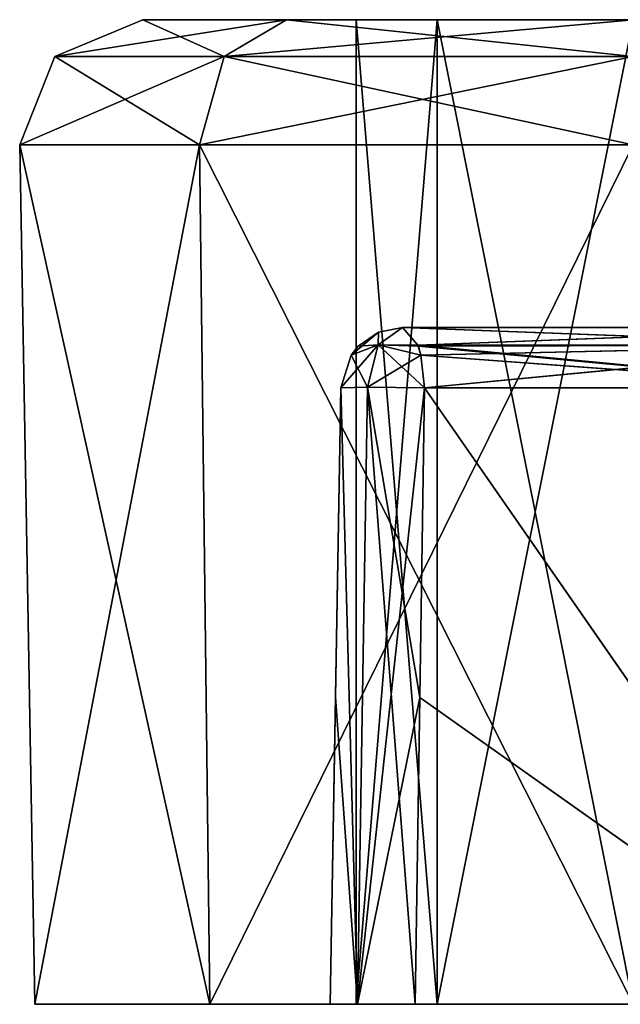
# Model space of a CAD drawing. Header units: millimetres. Extents: x -52 to 107, y -6 to 112.
# Tile 31 of 256: x -46 to -41, y 57 to 65. Entities that reach past the tile are written whole.
import ezdxf

# ---------------------------------------------------------------- set-up
doc = ezdxf.new("R2010")
doc.units = ezdxf.units.MM
doc.header["$LTSCALE"] = 65.185185
for name, color, linetype in [('1521', 7, 'CONTINUOUS'), ('1522', 7, 'CONTINUOUS'), ('1525', 7, 'CONTINUOUS'), ('1526', 7, 'CONTINUOUS'), ('1530', 7, 'CONTINUOUS'), ('1532', 7, 'CONTINUOUS'), ('1534', 7, 'CONTINUOUS'), ('1536', 7, 'CONTINUOUS'), ('1537', 7, 'CONTINUOUS'), ('1538', 7, 'CONTINUOUS'), ('1539', 7, 'CONTINUOUS'), ('1540', 7, 'CONTINUOUS'), ('1542', 7, 'CONTINUOUS'), ('1544', 7, 'CONTINUOUS'), ('1545', 7, 'CONTINUOUS'), ('1546', 7, 'CONTINUOUS'), ('1547', 7, 'CONTINUOUS'), ('1552', 7, 'CONTINUOUS'), ('1553', 7, 'CONTINUOUS'), ('1554', 7, 'CONTINUOUS'), ('1555', 7, 'CONTINUOUS'), ('1556', 7, 'CONTINUOUS'), ('1557', 7, 'CONTINUOUS'), ('1558', 7, 'CONTINUOUS'), ('1559', 7, 'CONTINUOUS'), ('1560', 7, 'CONTINUOUS'), ('1586', 7, 'CONTINUOUS'), ('1587', 7, 'CONTINUOUS'), ('1588', 7, 'CONTINUOUS'), ('442', 7, 'CONTINUOUS')]:
    doc.layers.add(name, color=color, linetype=linetype)

msp = doc.modelspace()

# ---------------------------------------------------------------- linework, layer by layer
at = {"layer": '1521', "color": 7, "linetype": 'CONTINUOUS', "true_color": 0xe0f2ff}
for points in [[(-45.8605, 56.7509, -18.9999), (-44.4369, 56.751, -22.4367), (-43.2501, 56.7509, -18.9999), (-45.8605, 56.7509, -18.9999)], [(-45.8605, 56.7509, 19.0001), (-45.8605, 56.7509, -18.9999), (-43.2501, 56.7509, 19.0001), (-45.8605, 56.7509, 19.0001)], [(-43.4605, 56.7509, 14.2379), (-45.8605, 56.7509, -18.9999), (-43.4605, 56.7509, 4.7623), (-43.4605, 56.7509, 14.2379)], [(-45.8605, 56.7509, -18.9999), (-43.4605, 56.7509, 14.2379), (-43.2501, 56.7509, 19.0001), (-45.8605, 56.7509, -18.9999)], [(-43.4605, 56.7509, 4.7623), (-45.8605, 56.7509, -18.9999), (-43.2388, 56.7509, 4.3469), (-43.4605, 56.7509, 4.7623)], [(-43.2388, 56.7509, 4.3469), (-45.8605, 56.7509, -18.9999), (-42.7702, 56.7509, 4.3), (-43.2388, 56.7509, 4.3469)], [(-42.7702, 56.7509, 4.3), (-45.8605, 56.7509, -18.9999), (-43.2501, 56.7509, 0.0001), (-42.7702, 56.7509, 4.3)], [(-43.4605, 56.7509, -4.7621), (-45.8605, 56.7509, -18.9999), (-43.4605, 56.7509, -14.2377), (-43.4605, 56.7509, -4.7621)], [(-45.8605, 56.7509, -18.9999), (-43.4605, 56.7509, -4.7621), (-43.2501, 56.7509, 0.0001), (-45.8605, 56.7509, -18.9999)], [(-43.4605, 56.7509, -14.2377), (-45.8605, 56.7509, -18.9999), (-43.2388, 56.7509, -14.6531), (-43.4605, 56.7509, -14.2377)], [(-43.2388, 56.7509, -14.6531), (-45.8605, 56.7509, -18.9999), (-42.7702, 56.7509, -14.7), (-43.2388, 56.7509, -14.6531)], [(-42.7702, 56.7509, -14.7), (-45.8605, 56.7509, -18.9999), (-39.2176, 56.7509, -14.7051), (-42.7702, 56.7509, -14.7)], [(-39.2176, 56.7509, -14.7051), (-45.8605, 56.7509, -18.9999), (-42.5911, 56.7509, -17.409), (-39.2176, 56.7509, -14.7051)], [(-42.5911, 56.7509, -17.409), (-45.8605, 56.7509, -18.9999), (-43.2501, 56.7509, -18.9999), (-42.5911, 56.7509, -17.409)], [(-44.4369, 56.7509, 22.4369), (-45.8605, 56.7509, 19.0001), (-42.5911, 56.7509, 20.591), (-44.4369, 56.7509, 22.4369)], [(-42.5911, 56.7509, 20.591), (-45.8605, 56.7509, 19.0001), (-43.2501, 56.7509, 19.0001), (-42.5911, 56.7509, 20.591)], [(-41.0001, 56.751, -23.8603), (-31.207, 56.751, -21.4603), (-44.4369, 56.751, -22.4367), (-41.0001, 56.751, -23.8603)], [(-44.4369, 56.751, -22.4367), (-31.207, 56.751, -21.4603), (-36.2379, 56.751, -21.4603), (-44.4369, 56.751, -22.4367)], [(-44.4369, 56.751, -22.4367), (-36.2379, 56.751, -21.4603), (-41.0001, 56.751, -21.2499), (-44.4369, 56.751, -22.4367)], [(-43.2501, 56.7509, -18.9999), (-44.4369, 56.751, -22.4367), (-42.5911, 56.751, -20.5909), (-43.2501, 56.7509, -18.9999)], [(-42.5911, 56.751, -20.5909), (-44.4369, 56.751, -22.4367), (-41.0001, 56.751, -21.2499), (-42.5911, 56.751, -20.5909)], [(-41.0001, 56.7509, 23.8604), (-44.4369, 56.7509, 22.4369), (-32.7067, 56.7509, 23.8604), (-41.0001, 56.7509, 23.8604)], [(-32.7067, 56.7509, 23.8604), (-44.4369, 56.7509, 22.4369), (-36.2379, 56.7509, 21.4604), (-32.7067, 56.7509, 23.8604)], [(-36.2379, 56.7509, 21.4604), (-44.4369, 56.7509, 22.4369), (-41.0001, 56.7509, 21.2501), (-36.2379, 56.7509, 21.4604)], [(-41.0001, 56.7509, 21.2501), (-44.4369, 56.7509, 22.4369), (-42.5911, 56.7509, 20.591), (-41.0001, 56.7509, 21.2501)], [(-43.4605, 56.7509, 14.2379), (-43.2388, 56.7509, 14.6533), (-42.5911, 56.7509, 17.4091), (-43.4605, 56.7509, 14.2379)], [(-43.2501, 56.7509, 19.0001), (-43.4605, 56.7509, 14.2379), (-42.5911, 56.7509, 17.4091), (-43.2501, 56.7509, 19.0001)], [(-43.4605, 56.7509, -4.7621), (-43.2387, 56.7509, -4.3466), (-42.5911, 56.7509, -1.5909), (-43.4605, 56.7509, -4.7621)], [(-43.2501, 56.7509, 0.0001), (-43.4605, 56.7509, -4.7621), (-42.5911, 56.7509, -1.5909), (-43.2501, 56.7509, 0.0001)], [(-42.5911, 56.7509, 1.591), (-42.7702, 56.7509, 4.3), (-43.2501, 56.7509, 0.0001), (-42.5911, 56.7509, 1.591)], [(-43.2388, 56.7509, 14.6533), (-42.7702, 56.7509, 14.7002), (-41.0001, 56.7509, 16.7501), (-43.2388, 56.7509, 14.6533)], [(-42.5911, 56.7509, 17.4091), (-43.2388, 56.7509, 14.6533), (-41.0001, 56.7509, 16.7501), (-42.5911, 56.7509, 17.4091)], [(-43.2387, 56.7509, -4.3466), (-42.7702, 56.7509, -4.2998), (-41.0001, 56.7509, -2.2499), (-43.2387, 56.7509, -4.3466)], [(-42.5911, 56.7509, -1.5909), (-43.2387, 56.7509, -4.3466), (-41.0001, 56.7509, -2.2499), (-42.5911, 56.7509, -1.5909)], [(-42.7702, 56.7509, 14.7002), (-39.2176, 56.7509, 14.7053), (-41.0001, 56.7509, 16.7501), (-42.7702, 56.7509, 14.7002)], [(-39.2151, 56.7509, 4.2938), (-42.7702, 56.7509, 4.3), (-42.5911, 56.7509, 1.591), (-39.2151, 56.7509, 4.2938)], [(-42.7702, 56.7509, -4.2998), (-39.2151, 56.7509, -4.2937), (-41.0001, 56.7509, -2.2499), (-42.7702, 56.7509, -4.2998)], [(-41.0001, 56.7509, 2.2501), (-39.2151, 56.7509, 4.2938), (-42.5911, 56.7509, 1.591), (-41.0001, 56.7509, 2.2501)], [(-41.0001, 56.7509, -16.7499), (-39.2176, 56.7509, -14.7051), (-42.5911, 56.7509, -17.409), (-41.0001, 56.7509, -16.7499)]]:
    msp.add_3dface(points, dxfattribs=at)
at = {"layer": '1522', "color": 7, "linetype": 'CONTINUOUS', "true_color": 0xe0f2ff}
for points in [[(-45.8605, 56.7509, -18.9999), (-45.8605, 56.7509, 19.0001), (-45.9824, 63.7335, -18.9999), (-45.8605, 56.7509, -18.9999)], [(-45.9824, 63.7335, -18.9999), (-45.8605, 56.7509, 19.0001), (-45.9824, 63.7334, 19.0001), (-45.9824, 63.7335, -18.9999)]]:
    msp.add_3dface(points, dxfattribs=at)
at = {"layer": '1525', "color": 7, "linetype": 'CONTINUOUS', "true_color": 0xe0f2ff}
for points in [[(-45.8605, 56.7509, -18.9999), (-45.9824, 63.7335, -18.9999), (-44.5231, 63.7335, -22.5229), (-45.8605, 56.7509, -18.9999)], [(-44.4369, 56.751, -22.4367), (-45.8605, 56.7509, -18.9999), (-44.5231, 63.7335, -22.5229), (-44.4369, 56.751, -22.4367)], [(-41.0001, 63.7335, -23.9821), (-44.4369, 56.751, -22.4367), (-44.5231, 63.7335, -22.5229), (-41.0001, 63.7335, -23.9821)], [(-41.0001, 56.751, -23.8603), (-44.4369, 56.751, -22.4367), (-41.0001, 63.7335, -23.9821), (-41.0001, 56.751, -23.8603)]]:
    msp.add_3dface(points, dxfattribs=at)
at = {"layer": '1526', "color": 7, "linetype": 'CONTINUOUS', "true_color": 0xe0f2ff}
for points in [[(-45.8605, 56.7509, 19.0001), (-44.4369, 56.7509, 22.4369), (-45.9824, 63.7334, 19.0001), (-45.8605, 56.7509, 19.0001)], [(-45.9824, 63.7334, 19.0001), (-44.4369, 56.7509, 22.4369), (-44.5231, 63.7334, 22.5231), (-45.9824, 63.7334, 19.0001)], [(-44.4369, 56.7509, 22.4369), (-41.0001, 56.7509, 23.8604), (-44.5231, 63.7334, 22.5231), (-44.4369, 56.7509, 22.4369)], [(-41.0001, 56.7509, 23.8604), (-41.0001, 63.7334, 23.9823), (-44.5231, 63.7334, 22.5231), (-41.0001, 56.7509, 23.8604)]]:
    msp.add_3dface(points, dxfattribs=at)
at = {"layer": '1530', "color": 7, "linetype": 'CONTINUOUS', "true_color": 0xe0f2ff}
for points in [[(-42.5911, 64.7509, -1.5909), (-43.2501, 64.7509, 0.0001), (-42.5911, 56.7509, -1.5909), (-42.5911, 64.7509, -1.5909)], [(-43.2501, 64.7509, 0.0001), (-42.5911, 64.7509, 1.5911), (-43.2501, 56.7509, 0.0001), (-43.2501, 64.7509, 0.0001)], [(-43.2501, 64.7509, 0.0001), (-43.2501, 56.7509, 0.0001), (-42.5911, 56.7509, -1.5909), (-43.2501, 64.7509, 0.0001)], [(-42.5911, 64.7509, 1.5911), (-42.5911, 56.7509, 1.591), (-43.2501, 56.7509, 0.0001), (-42.5911, 64.7509, 1.5911)], [(-42.5911, 64.7509, 1.5911), (-41.0001, 64.7509, 2.2501), (-42.5911, 56.7509, 1.591), (-42.5911, 64.7509, 1.5911)], [(-41.0001, 64.7509, 2.2501), (-41.0001, 56.7509, 2.2501), (-42.5911, 56.7509, 1.591), (-41.0001, 64.7509, 2.2501)], [(-41.0001, 64.7509, -2.2499), (-42.5911, 64.7509, -1.5909), (-41.0001, 56.7509, -2.2499), (-41.0001, 64.7509, -2.2499)], [(-42.5911, 64.7509, -1.5909), (-42.5911, 56.7509, -1.5909), (-41.0001, 56.7509, -2.2499), (-42.5911, 64.7509, -1.5909)]]:
    msp.add_3dface(points, dxfattribs=at)
at = {"layer": '1532', "color": 7, "linetype": 'CONTINUOUS', "true_color": 0xe0f2ff}
for points in [[(-42.5911, 64.7509, 17.4091), (-43.2501, 64.7509, 19.0001), (-42.5911, 56.7509, 17.4091), (-42.5911, 64.7509, 17.4091)], [(-43.2501, 64.7509, 19.0001), (-42.5911, 64.7509, 20.5911), (-43.2501, 56.7509, 19.0001), (-43.2501, 64.7509, 19.0001)], [(-43.2501, 64.7509, 19.0001), (-43.2501, 56.7509, 19.0001), (-42.5911, 56.7509, 17.4091), (-43.2501, 64.7509, 19.0001)], [(-42.5911, 64.7509, 20.5911), (-42.5911, 56.7509, 20.591), (-43.2501, 56.7509, 19.0001), (-42.5911, 64.7509, 20.5911)], [(-42.5911, 64.7509, 20.5911), (-41.0001, 64.7509, 21.2501), (-42.5911, 56.7509, 20.591), (-42.5911, 64.7509, 20.5911)], [(-41.0001, 64.7509, 21.2501), (-41.0001, 56.7509, 21.2501), (-42.5911, 56.7509, 20.591), (-41.0001, 64.7509, 21.2501)], [(-41.0001, 64.7509, 16.7501), (-42.5911, 64.7509, 17.4091), (-41.0001, 56.7509, 16.7501), (-41.0001, 64.7509, 16.7501)], [(-42.5911, 64.7509, 17.4091), (-42.5911, 56.7509, 17.4091), (-41.0001, 56.7509, 16.7501), (-42.5911, 64.7509, 17.4091)]]:
    msp.add_3dface(points, dxfattribs=at)
at = {"layer": '1534', "color": 7, "linetype": 'CONTINUOUS', "true_color": 0xe0f2ff}
for points in [[(-42.5911, 64.751, -20.5909), (-43.2501, 64.7509, -18.9999), (-42.5911, 56.751, -20.5909), (-42.5911, 64.751, -20.5909)], [(-43.2501, 64.7509, -18.9999), (-42.5911, 64.7509, -17.4089), (-43.2501, 56.7509, -18.9999), (-43.2501, 64.7509, -18.9999)], [(-43.2501, 64.7509, -18.9999), (-43.2501, 56.7509, -18.9999), (-42.5911, 56.751, -20.5909), (-43.2501, 64.7509, -18.9999)], [(-42.5911, 64.7509, -17.4089), (-42.5911, 56.7509, -17.409), (-43.2501, 56.7509, -18.9999), (-42.5911, 64.7509, -17.4089)], [(-41.0001, 64.751, -21.2499), (-42.5911, 64.751, -20.5909), (-41.0001, 56.751, -21.2499), (-41.0001, 64.751, -21.2499)], [(-42.5911, 64.751, -20.5909), (-42.5911, 56.751, -20.5909), (-41.0001, 56.751, -21.2499), (-42.5911, 64.751, -20.5909)], [(-42.5911, 64.7509, -17.4089), (-41.0001, 64.7509, -16.7499), (-42.5911, 56.7509, -17.409), (-42.5911, 64.7509, -17.4089)], [(-41.0001, 64.7509, -16.7499), (-41.0001, 56.7509, -16.7499), (-42.5911, 56.7509, -17.409), (-41.0001, 64.7509, -16.7499)]]:
    msp.add_3dface(points, dxfattribs=at)
at = {"layer": '1536', "color": 7, "linetype": 'CONTINUOUS', "true_color": 0xe0f2ff}
for points in [[(-42.6943, 61.7596, 14.576), (-39.2176, 56.7509, 14.7053), (-42.7325, 59.2437, 14.638), (-42.6943, 61.7596, 14.576)], [(-39.1479, 61.7596, 14.6398), (-39.2176, 56.7509, 14.7053), (-42.6943, 61.7596, 14.576), (-39.1479, 61.7596, 14.6398)], [(-39.2176, 56.7509, 14.7053), (-42.7702, 56.7509, 14.7002), (-42.7325, 59.2437, 14.638), (-39.2176, 56.7509, 14.7053)]]:
    msp.add_3dface(points, dxfattribs=at)
at = {"layer": '1537', "color": 7, "linetype": 'CONTINUOUS', "true_color": 0xe0f2ff}
for points in [[(-43.3731, 61.7596, 14.1091), (-43.4605, 56.7509, 4.7623), (-43.4169, 59.2457, 4.8269), (-43.3731, 61.7596, 14.1091)], [(-43.4605, 56.7509, 4.7623), (-43.3731, 61.7596, 14.1091), (-43.4169, 59.2457, 14.1733), (-43.4605, 56.7509, 4.7623)], [(-43.3731, 61.7596, 4.8911), (-43.3731, 61.7596, 14.1091), (-43.4169, 59.2457, 4.8269), (-43.3731, 61.7596, 4.8911)], [(-43.4605, 56.7509, 14.2379), (-43.4605, 56.7509, 4.7623), (-43.4169, 59.2457, 14.1733), (-43.4605, 56.7509, 14.2379)]]:
    msp.add_3dface(points, dxfattribs=at)
at = {"layer": '1538', "color": 7, "linetype": 'CONTINUOUS', "true_color": 0xe0f2ff}
for points in [[(-39.2151, 56.7509, 4.2938), (-42.6943, 61.7596, 4.4242), (-42.7325, 59.2437, 4.3622), (-39.2151, 56.7509, 4.2938)], [(-42.6943, 61.7596, -4.424), (-39.2151, 56.7509, -4.2937), (-42.7325, 59.2437, -4.362), (-42.6943, 61.7596, -4.424)], [(-39.1166, 61.7597, -4.3468), (-39.2151, 56.7509, -4.2937), (-42.6943, 61.7596, -4.424), (-39.1166, 61.7597, -4.3468)], [(-42.6943, 61.7596, 4.4242), (-39.2151, 56.7509, 4.2938), (-39.1166, 61.7596, 4.347), (-42.6943, 61.7596, 4.4242)], [(-42.7702, 56.7509, 4.3), (-39.2151, 56.7509, 4.2938), (-42.7325, 59.2437, 4.3622), (-42.7702, 56.7509, 4.3)], [(-39.2151, 56.7509, -4.2937), (-42.7702, 56.7509, -4.2998), (-42.7325, 59.2437, -4.362), (-39.2151, 56.7509, -4.2937)]]:
    msp.add_3dface(points, dxfattribs=at)
at = {"layer": '1539', "color": 7, "linetype": 'CONTINUOUS', "true_color": 0xe0f2ff}
for points in [[(-43.3731, 61.7596, -4.8909), (-43.4605, 56.7509, -14.2377), (-43.4169, 59.2457, -14.1731), (-43.3731, 61.7596, -4.8909)], [(-43.4605, 56.7509, -14.2377), (-43.3731, 61.7596, -4.8909), (-43.4169, 59.2457, -4.8267), (-43.4605, 56.7509, -14.2377)], [(-43.3731, 61.7597, -14.1089), (-43.3731, 61.7596, -4.8909), (-43.4169, 59.2457, -14.1731), (-43.3731, 61.7597, -14.1089)], [(-43.4605, 56.7509, -4.7621), (-43.4605, 56.7509, -14.2377), (-43.4169, 59.2457, -4.8267), (-43.4605, 56.7509, -4.7621)]]:
    msp.add_3dface(points, dxfattribs=at)
at = {"layer": '1540', "color": 7, "linetype": 'CONTINUOUS', "true_color": 0xe0f2ff}
for points in [[(-39.2176, 56.7509, -14.7051), (-42.6943, 61.7597, -14.5758), (-42.7325, 59.2437, -14.6378), (-39.2176, 56.7509, -14.7051)], [(-42.6943, 61.7597, -14.5758), (-39.2176, 56.7509, -14.7051), (-39.1479, 61.7597, -14.6396), (-42.6943, 61.7597, -14.5758)], [(-42.7702, 56.7509, -14.7), (-39.2176, 56.7509, -14.7051), (-42.7325, 59.2437, -14.6378), (-42.7702, 56.7509, -14.7)]]:
    msp.add_3dface(points, dxfattribs=at)
at = {"layer": '1542', "color": 7, "linetype": 'CONTINUOUS', "true_color": 0xe0f2ff}
for points in [[(-38.9269, 62.2509, 4.8096), (-30.8031, 62.2509, 20.8645), (-42.8731, 62.2509, 4.8911), (-38.9269, 62.2509, 4.8096)], [(-42.8731, 62.2509, 4.8911), (-30.8031, 62.2509, 20.8645), (-37.2968, 62.2509, 15.2967), (-42.8731, 62.2509, 4.8911)], [(-42.8731, 62.2509, -14.1089), (-38.9574, 62.2509, -14.1773), (-36.1519, 62.2509, -1.981), (-42.8731, 62.2509, -14.1089)], [(-42.8731, 62.2509, -4.8909), (-42.8731, 62.2509, -14.1089), (-38.9269, 62.2509, -4.8094), (-42.8731, 62.2509, -4.8909)], [(-38.9269, 62.2509, -4.8094), (-42.8731, 62.2509, -14.1089), (-37.2616, 62.2509, -3.6678), (-38.9269, 62.2509, -4.8094)], [(-37.2616, 62.2509, -3.6678), (-42.8731, 62.2509, -14.1089), (-36.1519, 62.2509, -1.981), (-37.2616, 62.2509, -3.6678)], [(-42.8731, 62.2509, 14.1091), (-42.8731, 62.2509, 4.8911), (-38.9574, 62.2509, 14.1775), (-42.8731, 62.2509, 14.1091)], [(-38.9574, 62.2509, 14.1775), (-42.8731, 62.2509, 4.8911), (-37.2968, 62.2509, 15.2967), (-38.9574, 62.2509, 14.1775)]]:
    msp.add_3dface(points, dxfattribs=at)
at = {"layer": '1544', "color": 7, "linetype": 'CONTINUOUS', "true_color": 0xe0f2ff}
for points in [[(-43.2388, 56.7509, 14.6533), (-43.3731, 61.7596, 14.1091), (-43.1564, 61.7663, 14.5209), (-43.2388, 56.7509, 14.6533)], [(-42.6943, 61.7596, 14.576), (-43.2388, 56.7509, 14.6533), (-43.1564, 61.7663, 14.5209), (-42.6943, 61.7596, 14.576)], [(-43.3731, 61.7596, 14.1091), (-43.2388, 56.7509, 14.6533), (-43.4169, 59.2457, 14.1733), (-43.3731, 61.7596, 14.1091)], [(-43.2388, 56.7509, 14.6533), (-42.6943, 61.7596, 14.576), (-42.7325, 59.2437, 14.638), (-43.2388, 56.7509, 14.6533)], [(-43.2388, 56.7509, 14.6533), (-43.4605, 56.7509, 14.2379), (-43.4169, 59.2457, 14.1733), (-43.2388, 56.7509, 14.6533)], [(-42.7702, 56.7509, 14.7002), (-43.2388, 56.7509, 14.6533), (-42.7325, 59.2437, 14.638), (-42.7702, 56.7509, 14.7002)]]:
    msp.add_3dface(points, dxfattribs=at)
at = {"layer": '1545', "color": 7, "linetype": 'CONTINUOUS', "true_color": 0xe0f2ff}
for points in [[(-43.3731, 61.7596, 4.8911), (-43.2388, 56.7509, 4.3469), (-43.1564, 61.7663, 4.4793), (-43.3731, 61.7596, 4.8911)], [(-43.2388, 56.7509, 4.3469), (-42.7702, 56.7509, 4.3), (-43.1564, 61.7663, 4.4793), (-43.2388, 56.7509, 4.3469)], [(-42.7702, 56.7509, 4.3), (-42.7325, 59.2437, 4.3622), (-43.1564, 61.7663, 4.4793), (-42.7702, 56.7509, 4.3)], [(-42.7325, 59.2437, 4.3622), (-42.6943, 61.7596, 4.4242), (-43.1564, 61.7663, 4.4793), (-42.7325, 59.2437, 4.3622)], [(-43.2388, 56.7509, 4.3469), (-43.3731, 61.7596, 4.8911), (-43.4169, 59.2457, 4.8269), (-43.2388, 56.7509, 4.3469)], [(-43.4605, 56.7509, 4.7623), (-43.2388, 56.7509, 4.3469), (-43.4169, 59.2457, 4.8269), (-43.4605, 56.7509, 4.7623)]]:
    msp.add_3dface(points, dxfattribs=at)
at = {"layer": '1546', "color": 7, "linetype": 'CONTINUOUS', "true_color": 0xe0f2ff}
for points in [[(-43.2387, 56.7509, -4.3466), (-43.3731, 61.7596, -4.8909), (-43.1564, 61.7663, -4.4791), (-43.2387, 56.7509, -4.3466)], [(-42.6943, 61.7596, -4.424), (-43.2387, 56.7509, -4.3466), (-43.1564, 61.7663, -4.4791), (-42.6943, 61.7596, -4.424)], [(-43.3731, 61.7596, -4.8909), (-43.2387, 56.7509, -4.3466), (-43.4169, 59.2457, -4.8267), (-43.3731, 61.7596, -4.8909)], [(-43.2387, 56.7509, -4.3466), (-42.6943, 61.7596, -4.424), (-42.7325, 59.2437, -4.362), (-43.2387, 56.7509, -4.3466)], [(-43.2387, 56.7509, -4.3466), (-43.4605, 56.7509, -4.7621), (-43.4169, 59.2457, -4.8267), (-43.2387, 56.7509, -4.3466)], [(-42.7702, 56.7509, -4.2998), (-43.2387, 56.7509, -4.3466), (-42.7325, 59.2437, -4.362), (-42.7702, 56.7509, -4.2998)]]:
    msp.add_3dface(points, dxfattribs=at)
at = {"layer": '1547', "color": 7, "linetype": 'CONTINUOUS', "true_color": 0xe0f2ff}
for points in [[(-43.3731, 61.7597, -14.1089), (-43.2388, 56.7509, -14.6531), (-43.1564, 61.7663, -14.5207), (-43.3731, 61.7597, -14.1089)], [(-43.2388, 56.7509, -14.6531), (-42.7702, 56.7509, -14.7), (-43.1564, 61.7663, -14.5207), (-43.2388, 56.7509, -14.6531)], [(-42.7702, 56.7509, -14.7), (-42.7325, 59.2437, -14.6378), (-43.1564, 61.7663, -14.5207), (-42.7702, 56.7509, -14.7)], [(-42.7325, 59.2437, -14.6378), (-42.6943, 61.7597, -14.5758), (-43.1564, 61.7663, -14.5207), (-42.7325, 59.2437, -14.6378)], [(-43.2388, 56.7509, -14.6531), (-43.3731, 61.7597, -14.1089), (-43.4169, 59.2457, -14.1731), (-43.2388, 56.7509, -14.6531)], [(-43.4605, 56.7509, -14.2377), (-43.2388, 56.7509, -14.6531), (-43.4169, 59.2457, -14.1731), (-43.4605, 56.7509, -14.2377)]]:
    msp.add_3dface(points, dxfattribs=at)
at = {"layer": '1552', "color": 7, "linetype": 'CONTINUOUS', "true_color": 0xe0f2ff}
for points in [[(-38.9574, 62.2509, -14.1773), (-42.8731, 62.2509, -14.1089), (-39.0895, 62.1076, -14.502), (-38.9574, 62.2509, -14.1773)], [(-42.8731, 62.2509, -14.1089), (-42.7477, 62.1074, -14.4363), (-39.0895, 62.1076, -14.502), (-42.8731, 62.2509, -14.1089)], [(-42.7477, 62.1074, -14.4363), (-39.1479, 61.7597, -14.6396), (-39.0895, 62.1076, -14.502), (-42.7477, 62.1074, -14.4363)], [(-42.7441, 62.0972, -14.4457), (-39.1479, 61.7597, -14.6396), (-42.7477, 62.1074, -14.4363), (-42.7441, 62.0972, -14.4457)], [(-42.7237, 62.0256, -14.4991), (-39.1479, 61.7597, -14.6396), (-42.7441, 62.0972, -14.4457), (-42.7237, 62.0256, -14.4991)], [(-42.6943, 61.7597, -14.5758), (-39.1479, 61.7597, -14.6396), (-42.7237, 62.0256, -14.4991), (-42.6943, 61.7597, -14.5758)]]:
    msp.add_3dface(points, dxfattribs=at)
at = {"layer": '1553', "color": 7, "linetype": 'CONTINUOUS', "true_color": 0xe0f2ff}
for points in [[(-42.7477, 62.1074, -14.4363), (-42.8731, 62.2509, -14.1089), (-43.0704, 62.1099, -14.3957), (-42.7477, 62.1074, -14.4363)], [(-43.0704, 62.1099, -14.3957), (-42.8731, 62.2509, -14.1089), (-43.0683, 62.2113, -14.1089), (-43.0704, 62.1099, -14.3957)], [(-43.2337, 62.0973, -14.1089), (-43.0704, 62.1099, -14.3957), (-43.0683, 62.2113, -14.1089), (-43.2337, 62.0973, -14.1089)], [(-43.2909, 62.0257, -14.1089), (-43.1564, 61.7663, -14.5207), (-43.0704, 62.1099, -14.3957), (-43.2909, 62.0257, -14.1089)], [(-43.2909, 62.0257, -14.1089), (-43.0704, 62.1099, -14.3957), (-43.2337, 62.0973, -14.1089), (-43.2909, 62.0257, -14.1089)], [(-43.1564, 61.7663, -14.5207), (-42.6943, 61.7597, -14.5758), (-43.0704, 62.1099, -14.3957), (-43.1564, 61.7663, -14.5207)], [(-42.6943, 61.7597, -14.5758), (-42.7237, 62.0256, -14.4991), (-43.0704, 62.1099, -14.3957), (-42.6943, 61.7597, -14.5758)], [(-42.7237, 62.0256, -14.4991), (-42.7477, 62.1074, -14.4363), (-43.0704, 62.1099, -14.3957), (-42.7237, 62.0256, -14.4991)], [(-42.7237, 62.0256, -14.4991), (-42.7441, 62.0972, -14.4457), (-42.7477, 62.1074, -14.4363), (-42.7237, 62.0256, -14.4991)], [(-43.3731, 61.7597, -14.1089), (-43.1564, 61.7663, -14.5207), (-43.2909, 62.0257, -14.1089), (-43.3731, 61.7597, -14.1089)]]:
    msp.add_3dface(points, dxfattribs=at)
at = {"layer": '1554', "color": 7, "linetype": 'CONTINUOUS', "true_color": 0xe0f2ff}
for points in [[(-42.8731, 62.2509, -14.1089), (-42.8731, 62.2509, -4.8909), (-43.0683, 62.2113, -4.8909), (-42.8731, 62.2509, -14.1089)], [(-43.0683, 62.2113, -14.1089), (-42.8731, 62.2509, -14.1089), (-43.0683, 62.2113, -4.8909), (-43.0683, 62.2113, -14.1089)], [(-43.2337, 62.0973, -14.1089), (-43.0683, 62.2113, -14.1089), (-43.2338, 62.0972, -4.8909), (-43.2337, 62.0973, -14.1089)], [(-43.2338, 62.0972, -4.8909), (-43.0683, 62.2113, -14.1089), (-43.0683, 62.2113, -4.8909), (-43.2338, 62.0972, -4.8909)], [(-43.291, 62.0255, -4.8909), (-43.2909, 62.0257, -14.1089), (-43.2338, 62.0972, -4.8909), (-43.291, 62.0255, -4.8909)], [(-43.2909, 62.0257, -14.1089), (-43.2337, 62.0973, -14.1089), (-43.2338, 62.0972, -4.8909), (-43.2909, 62.0257, -14.1089)], [(-43.3731, 61.7596, -4.8909), (-43.3731, 61.7597, -14.1089), (-43.2909, 62.0257, -14.1089), (-43.3731, 61.7596, -4.8909)], [(-43.3731, 61.7596, -4.8909), (-43.2909, 62.0257, -14.1089), (-43.291, 62.0255, -4.8909), (-43.3731, 61.7596, -4.8909)]]:
    msp.add_3dface(points, dxfattribs=at)
at = {"layer": '1555', "color": 7, "linetype": 'CONTINUOUS', "true_color": 0xe0f2ff}
for points in [[(-43.0683, 62.2113, -4.8909), (-42.8731, 62.2509, -4.8909), (-43.0704, 62.1099, -4.6041), (-43.0683, 62.2113, -4.8909)], [(-43.0704, 62.1099, -4.6041), (-42.8731, 62.2509, -4.8909), (-42.7477, 62.1074, -4.5635), (-43.0704, 62.1099, -4.6041)], [(-43.291, 62.0255, -4.8909), (-43.2338, 62.0972, -4.8909), (-43.0683, 62.2113, -4.8909), (-43.291, 62.0255, -4.8909)], [(-43.291, 62.0255, -4.8909), (-43.0683, 62.2113, -4.8909), (-43.0704, 62.1099, -4.6041), (-43.291, 62.0255, -4.8909)], [(-43.1564, 61.7663, -4.4791), (-43.3731, 61.7596, -4.8909), (-43.0704, 62.1099, -4.6041), (-43.1564, 61.7663, -4.4791)], [(-43.3731, 61.7596, -4.8909), (-43.291, 62.0255, -4.8909), (-43.0704, 62.1099, -4.6041), (-43.3731, 61.7596, -4.8909)], [(-42.7237, 62.0256, -4.5008), (-43.1564, 61.7663, -4.4791), (-43.0704, 62.1099, -4.6041), (-42.7237, 62.0256, -4.5008)], [(-42.7237, 62.0256, -4.5008), (-43.0704, 62.1099, -4.6041), (-42.7442, 62.0973, -4.5542), (-42.7237, 62.0256, -4.5008)], [(-42.7442, 62.0973, -4.5542), (-43.0704, 62.1099, -4.6041), (-42.7477, 62.1074, -4.5635), (-42.7442, 62.0973, -4.5542)], [(-42.6943, 61.7596, -4.424), (-43.1564, 61.7663, -4.4791), (-42.7237, 62.0256, -4.5008), (-42.6943, 61.7596, -4.424)]]:
    msp.add_3dface(points, dxfattribs=at)
at = {"layer": '1556', "color": 7, "linetype": 'CONTINUOUS', "true_color": 0xe0f2ff}
for points in [[(-42.8731, 62.2509, -4.8909), (-38.9269, 62.2509, -4.8094), (-42.7477, 62.1074, -4.5635), (-42.8731, 62.2509, -4.8909)], [(-38.9269, 62.2509, 4.8096), (-42.8731, 62.2509, 4.8911), (-39.0572, 62.1075, 4.4841), (-38.9269, 62.2509, 4.8096)], [(-42.8731, 62.2509, 4.8911), (-42.7477, 62.1074, 4.5637), (-39.0572, 62.1075, 4.4841), (-42.8731, 62.2509, 4.8911)], [(-42.7477, 62.1074, -4.5635), (-38.9269, 62.2509, -4.8094), (-39.0572, 62.1076, -4.484), (-42.7477, 62.1074, -4.5635)], [(-42.7442, 62.0973, -4.5542), (-42.7477, 62.1074, -4.5635), (-39.0572, 62.1076, -4.484), (-42.7442, 62.0973, -4.5542)], [(-42.7477, 62.1074, 4.5637), (-39.1166, 61.7596, 4.347), (-39.0572, 62.1075, 4.4841), (-42.7477, 62.1074, 4.5637)], [(-42.7441, 62.0972, 4.5543), (-39.1166, 61.7596, 4.347), (-42.7477, 62.1074, 4.5637), (-42.7441, 62.0972, 4.5543)], [(-42.7237, 62.0256, -4.5008), (-42.7442, 62.0973, -4.5542), (-39.0572, 62.1076, -4.484), (-42.7237, 62.0256, -4.5008)], [(-42.7237, 62.0255, 4.5009), (-39.1166, 61.7596, 4.347), (-42.7441, 62.0972, 4.5543), (-42.7237, 62.0255, 4.5009)], [(-42.6943, 61.7596, -4.424), (-42.7237, 62.0256, -4.5008), (-39.0572, 62.1076, -4.484), (-42.6943, 61.7596, -4.424)], [(-39.1166, 61.7597, -4.3468), (-42.6943, 61.7596, -4.424), (-39.0572, 62.1076, -4.484), (-39.1166, 61.7597, -4.3468)], [(-42.6943, 61.7596, 4.4242), (-39.1166, 61.7596, 4.347), (-42.7237, 62.0255, 4.5009), (-42.6943, 61.7596, 4.4242)]]:
    msp.add_3dface(points, dxfattribs=at)
at = {"layer": '1557', "color": 7, "linetype": 'CONTINUOUS', "true_color": 0xe0f2ff}
for points in [[(-42.7477, 62.1074, 4.5637), (-42.8731, 62.2509, 4.8911), (-43.0704, 62.1099, 4.6043), (-42.7477, 62.1074, 4.5637)], [(-43.0704, 62.1099, 4.6043), (-42.8731, 62.2509, 4.8911), (-43.0683, 62.2112, 4.8911), (-43.0704, 62.1099, 4.6043)], [(-43.2337, 62.0973, 4.8911), (-43.0704, 62.1099, 4.6043), (-43.0683, 62.2112, 4.8911), (-43.2337, 62.0973, 4.8911)], [(-43.2909, 62.0256, 4.8911), (-43.1564, 61.7663, 4.4793), (-43.0704, 62.1099, 4.6043), (-43.2909, 62.0256, 4.8911)], [(-43.2909, 62.0256, 4.8911), (-43.0704, 62.1099, 4.6043), (-43.2337, 62.0973, 4.8911), (-43.2909, 62.0256, 4.8911)], [(-43.1564, 61.7663, 4.4793), (-42.6943, 61.7596, 4.4242), (-43.0704, 62.1099, 4.6043), (-43.1564, 61.7663, 4.4793)], [(-42.6943, 61.7596, 4.4242), (-42.7237, 62.0255, 4.5009), (-43.0704, 62.1099, 4.6043), (-42.6943, 61.7596, 4.4242)], [(-42.7237, 62.0255, 4.5009), (-42.7477, 62.1074, 4.5637), (-43.0704, 62.1099, 4.6043), (-42.7237, 62.0255, 4.5009)], [(-42.7237, 62.0255, 4.5009), (-42.7441, 62.0972, 4.5543), (-42.7477, 62.1074, 4.5637), (-42.7237, 62.0255, 4.5009)], [(-43.3731, 61.7596, 4.8911), (-43.1564, 61.7663, 4.4793), (-43.2909, 62.0256, 4.8911), (-43.3731, 61.7596, 4.8911)]]:
    msp.add_3dface(points, dxfattribs=at)
at = {"layer": '1558', "color": 7, "linetype": 'CONTINUOUS', "true_color": 0xe0f2ff}
for points in [[(-42.8731, 62.2509, 4.8911), (-42.8731, 62.2509, 14.1091), (-43.0683, 62.2112, 14.1091), (-42.8731, 62.2509, 4.8911)], [(-43.0683, 62.2112, 4.8911), (-42.8731, 62.2509, 4.8911), (-43.0683, 62.2112, 14.1091), (-43.0683, 62.2112, 4.8911)], [(-43.2337, 62.0973, 4.8911), (-43.0683, 62.2112, 4.8911), (-43.2338, 62.0972, 14.1091), (-43.2337, 62.0973, 4.8911)], [(-43.2338, 62.0972, 14.1091), (-43.0683, 62.2112, 4.8911), (-43.0683, 62.2112, 14.1091), (-43.2338, 62.0972, 14.1091)], [(-43.291, 62.0255, 14.1091), (-43.2909, 62.0256, 4.8911), (-43.2338, 62.0972, 14.1091), (-43.291, 62.0255, 14.1091)], [(-43.2909, 62.0256, 4.8911), (-43.2337, 62.0973, 4.8911), (-43.2338, 62.0972, 14.1091), (-43.2909, 62.0256, 4.8911)], [(-43.3731, 61.7596, 14.1091), (-43.3731, 61.7596, 4.8911), (-43.2909, 62.0256, 4.8911), (-43.3731, 61.7596, 14.1091)], [(-43.3731, 61.7596, 14.1091), (-43.2909, 62.0256, 4.8911), (-43.291, 62.0255, 14.1091), (-43.3731, 61.7596, 14.1091)]]:
    msp.add_3dface(points, dxfattribs=at)
at = {"layer": '1559', "color": 7, "linetype": 'CONTINUOUS', "true_color": 0xe0f2ff}
for points in [[(-43.0683, 62.2112, 14.1091), (-42.8731, 62.2509, 14.1091), (-43.0704, 62.1098, 14.3959), (-43.0683, 62.2112, 14.1091)], [(-43.0704, 62.1098, 14.3959), (-42.8731, 62.2509, 14.1091), (-42.7477, 62.1074, 14.4365), (-43.0704, 62.1098, 14.3959)], [(-43.291, 62.0255, 14.1091), (-43.2338, 62.0972, 14.1091), (-43.0683, 62.2112, 14.1091), (-43.291, 62.0255, 14.1091)], [(-43.291, 62.0255, 14.1091), (-43.0683, 62.2112, 14.1091), (-43.0704, 62.1098, 14.3959), (-43.291, 62.0255, 14.1091)], [(-43.1564, 61.7663, 14.5209), (-43.3731, 61.7596, 14.1091), (-43.0704, 62.1098, 14.3959), (-43.1564, 61.7663, 14.5209)], [(-43.3731, 61.7596, 14.1091), (-43.291, 62.0255, 14.1091), (-43.0704, 62.1098, 14.3959), (-43.3731, 61.7596, 14.1091)], [(-42.7237, 62.0256, 14.4992), (-43.1564, 61.7663, 14.5209), (-43.0704, 62.1098, 14.3959), (-42.7237, 62.0256, 14.4992)], [(-42.7237, 62.0256, 14.4992), (-43.0704, 62.1098, 14.3959), (-42.7442, 62.0973, 14.4458), (-42.7237, 62.0256, 14.4992)], [(-42.7442, 62.0973, 14.4458), (-43.0704, 62.1098, 14.3959), (-42.7477, 62.1074, 14.4365), (-42.7442, 62.0973, 14.4458)], [(-42.6943, 61.7596, 14.576), (-43.1564, 61.7663, 14.5209), (-42.7237, 62.0256, 14.4992), (-42.6943, 61.7596, 14.576)]]:
    msp.add_3dface(points, dxfattribs=at)
at = {"layer": '1560', "color": 7, "linetype": 'CONTINUOUS', "true_color": 0xe0f2ff}
for points in [[(-42.8731, 62.2509, 14.1091), (-38.9574, 62.2509, 14.1775), (-42.7477, 62.1074, 14.4365), (-42.8731, 62.2509, 14.1091)], [(-42.7477, 62.1074, 14.4365), (-38.9574, 62.2509, 14.1775), (-39.0895, 62.1075, 14.5022), (-42.7477, 62.1074, 14.4365)], [(-42.7442, 62.0973, 14.4458), (-42.7477, 62.1074, 14.4365), (-39.0895, 62.1075, 14.5022), (-42.7442, 62.0973, 14.4458)], [(-42.7237, 62.0256, 14.4992), (-42.7442, 62.0973, 14.4458), (-39.0895, 62.1075, 14.5022), (-42.7237, 62.0256, 14.4992)], [(-42.6943, 61.7596, 14.576), (-42.7237, 62.0256, 14.4992), (-39.0895, 62.1075, 14.5022), (-42.6943, 61.7596, 14.576)], [(-39.1479, 61.7596, 14.6398), (-42.6943, 61.7596, 14.576), (-39.0895, 62.1075, 14.5022), (-39.1479, 61.7596, 14.6398)]]:
    msp.add_3dface(points, dxfattribs=at)
at = {"layer": '1586', "color": 7, "linetype": 'CONTINUOUS', "true_color": 0xe0f2ff}
for points in [[(-44.3205, 64.4518, 22.3204), (-44.9825, 64.7509, 19.0001), (-45.6958, 64.4518, 19.0001), (-44.3205, 64.4518, 22.3204)], [(-43.8161, 64.7509, 21.8161), (-44.9825, 64.7509, 19.0001), (-44.3205, 64.4518, 22.3204), (-43.8161, 64.7509, 21.8161)], [(-41.0001, 64.4518, 23.6957), (-43.8161, 64.7509, 21.8161), (-44.3205, 64.4518, 22.3204), (-41.0001, 64.4518, 23.6957)], [(-41.0001, 64.7509, 22.9825), (-43.8161, 64.7509, 21.8161), (-41.0001, 64.4518, 23.6957), (-41.0001, 64.7509, 22.9825)], [(-45.9824, 63.7334, 19.0001), (-44.5231, 63.7334, 22.5231), (-45.6958, 64.4518, 19.0001), (-45.9824, 63.7334, 19.0001)], [(-44.5231, 63.7334, 22.5231), (-44.3205, 64.4518, 22.3204), (-45.6958, 64.4518, 19.0001), (-44.5231, 63.7334, 22.5231)], [(-44.5231, 63.7334, 22.5231), (-41.0001, 63.7334, 23.9823), (-44.3205, 64.4518, 22.3204), (-44.5231, 63.7334, 22.5231)], [(-41.0001, 63.7334, 23.9823), (-41.0001, 64.4518, 23.6957), (-44.3205, 64.4518, 22.3204), (-41.0001, 63.7334, 23.9823)]]:
    msp.add_3dface(points, dxfattribs=at)
at = {"layer": '1587', "color": 7, "linetype": 'CONTINUOUS', "true_color": 0xe0f2ff}
for points in [[(-44.9825, 64.7509, 19.0001), (-44.9825, 64.7509, -18.9999), (-45.6958, 64.4518, -18.9999), (-44.9825, 64.7509, 19.0001)], [(-45.6958, 64.4518, 19.0001), (-44.9825, 64.7509, 19.0001), (-45.6958, 64.4518, -18.9999), (-45.6958, 64.4518, 19.0001)], [(-45.9824, 63.7335, -18.9999), (-45.9824, 63.7334, 19.0001), (-45.6958, 64.4518, 19.0001), (-45.9824, 63.7335, -18.9999)], [(-45.9824, 63.7335, -18.9999), (-45.6958, 64.4518, 19.0001), (-45.6958, 64.4518, -18.9999), (-45.9824, 63.7335, -18.9999)]]:
    msp.add_3dface(points, dxfattribs=at)
at = {"layer": '1588', "color": 7, "linetype": 'CONTINUOUS', "true_color": 0xe0f2ff}
for points in [[(-44.9825, 64.7509, -18.9999), (-43.8161, 64.751, -21.8159), (-45.6958, 64.4518, -18.9999), (-44.9825, 64.7509, -18.9999)], [(-45.6958, 64.4518, -18.9999), (-43.8161, 64.751, -21.8159), (-44.3205, 64.4519, -22.3202), (-45.6958, 64.4518, -18.9999)], [(-43.8161, 64.751, -21.8159), (-41.0001, 64.751, -22.9823), (-44.3205, 64.4519, -22.3202), (-43.8161, 64.751, -21.8159)], [(-44.3205, 64.4519, -22.3202), (-41.0001, 64.751, -22.9823), (-41.0001, 64.4519, -23.6955), (-44.3205, 64.4519, -22.3202)], [(-44.5231, 63.7335, -22.5229), (-45.9824, 63.7335, -18.9999), (-44.3205, 64.4519, -22.3202), (-44.5231, 63.7335, -22.5229)], [(-45.9824, 63.7335, -18.9999), (-45.6958, 64.4518, -18.9999), (-44.3205, 64.4519, -22.3202), (-45.9824, 63.7335, -18.9999)], [(-41.0001, 63.7335, -23.9821), (-44.5231, 63.7335, -22.5229), (-41.0001, 64.4519, -23.6955), (-41.0001, 63.7335, -23.9821)], [(-44.5231, 63.7335, -22.5229), (-44.3205, 64.4519, -22.3202), (-41.0001, 64.4519, -23.6955), (-44.5231, 63.7335, -22.5229)]]:
    msp.add_3dface(points, dxfattribs=at)
at = {"layer": '442', "color": 7, "linetype": 'CONTINUOUS', "true_color": 0xe0f2ff}
for points in [[(-43.8161, 64.751, -21.8159), (-44.9825, 64.7509, -18.9999), (-42.5911, 64.751, -20.5909), (-43.8161, 64.751, -21.8159)], [(-42.5911, 64.751, -20.5909), (-44.9825, 64.7509, -18.9999), (-43.2501, 64.7509, -18.9999), (-42.5911, 64.751, -20.5909)], [(-44.9825, 64.7509, 19.0001), (-43.8161, 64.7509, 21.8161), (-43.2501, 64.7509, 19.0001), (-44.9825, 64.7509, 19.0001)], [(-44.9825, 64.7509, -18.9999), (-44.9825, 64.7509, 19.0001), (-43.2501, 64.7509, -18.9999), (-44.9825, 64.7509, -18.9999)], [(-44.9825, 64.7509, 19.0001), (-41.0001, 64.7509, 2.2501), (-42.5911, 64.7509, 1.5911), (-44.9825, 64.7509, 19.0001)], [(-41.0001, 64.7509, 2.2501), (-44.9825, 64.7509, 19.0001), (-42.5911, 64.7509, 17.4091), (-41.0001, 64.7509, 2.2501)], [(-43.2501, 64.7509, 0.0001), (-44.9825, 64.7509, 19.0001), (-42.5911, 64.7509, 1.5911), (-43.2501, 64.7509, 0.0001)], [(-44.9825, 64.7509, 19.0001), (-43.2501, 64.7509, 0.0001), (-42.5911, 64.7509, -17.4089), (-44.9825, 64.7509, 19.0001)], [(-42.5911, 64.7509, 17.4091), (-44.9825, 64.7509, 19.0001), (-43.2501, 64.7509, 19.0001), (-42.5911, 64.7509, 17.4091)], [(-43.2501, 64.7509, -18.9999), (-44.9825, 64.7509, 19.0001), (-42.5911, 64.7509, -17.4089), (-43.2501, 64.7509, -18.9999)], [(-41.0001, 64.751, -22.9823), (-43.8161, 64.751, -21.8159), (-32.8286, 64.751, -22.9823), (-41.0001, 64.751, -22.9823)], [(-32.8286, 64.751, -22.9823), (-43.8161, 64.751, -21.8159), (-41.0001, 64.751, -21.2499), (-32.8286, 64.751, -22.9823)], [(-41.0001, 64.751, -21.2499), (-43.8161, 64.751, -21.8159), (-42.5911, 64.751, -20.5909), (-41.0001, 64.751, -21.2499)], [(-43.8161, 64.7509, 21.8161), (-41.0001, 64.7509, 22.9825), (-41.0001, 64.7509, 21.2501), (-43.8161, 64.7509, 21.8161)], [(-43.8161, 64.7509, 21.8161), (-41.0001, 64.7509, 21.2501), (-42.5911, 64.7509, 20.5911), (-43.8161, 64.7509, 21.8161)], [(-43.2501, 64.7509, 19.0001), (-43.8161, 64.7509, 21.8161), (-42.5911, 64.7509, 20.5911), (-43.2501, 64.7509, 19.0001)], [(-43.2501, 64.7509, 0.0001), (-42.5911, 64.7509, -1.5909), (-41.0001, 64.7509, -16.7499), (-43.2501, 64.7509, 0.0001)], [(-43.2501, 64.7509, 0.0001), (-41.0001, 64.7509, -16.7499), (-42.5911, 64.7509, -17.4089), (-43.2501, 64.7509, 0.0001)], [(-41.0001, 64.7509, 16.7501), (-41.0001, 64.7509, 2.2501), (-42.5911, 64.7509, 17.4091), (-41.0001, 64.7509, 16.7501)], [(-42.5911, 64.7509, -1.5909), (-41.0001, 64.7509, -2.2499), (-41.0001, 64.7509, -16.7499), (-42.5911, 64.7509, -1.5909)]]:
    msp.add_3dface(points, dxfattribs=at)

doc.saveas('drawing.dxf')
